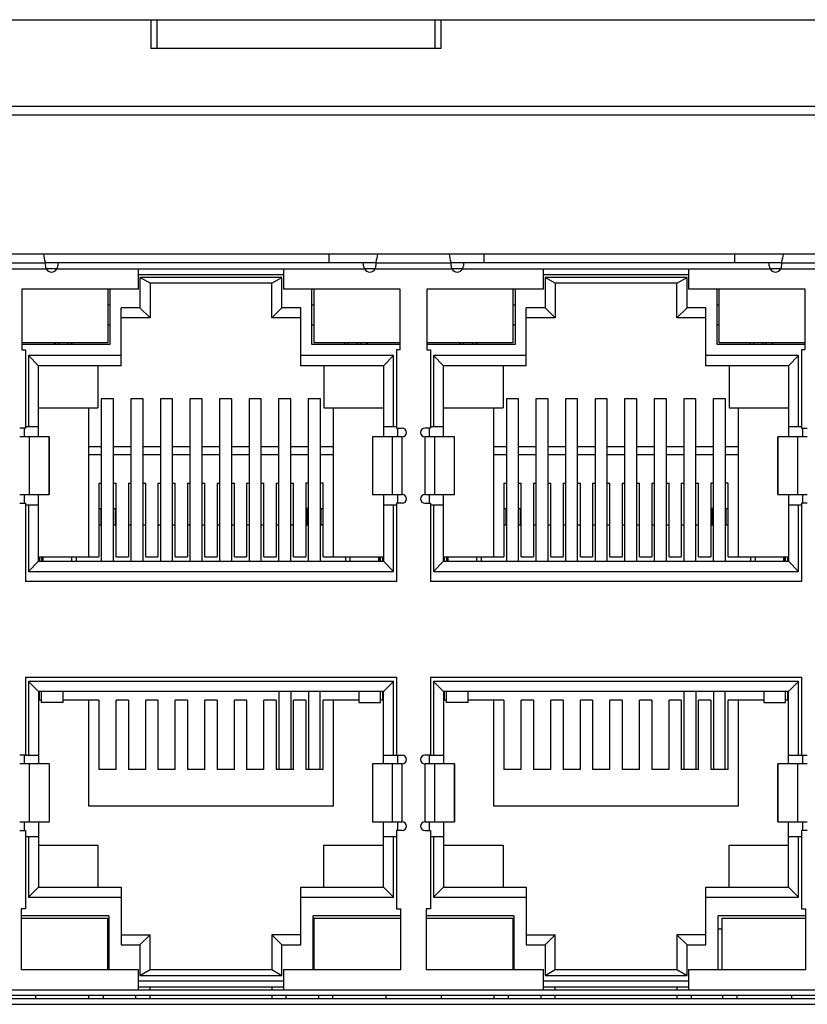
# Model space of a CAD drawing. Extents: x 879 to 1770, y -20 to 610.
# Tile 10 of 27: x 1267 to 1295, y 229 to 263. Entities that reach past the tile are written whole.
import ezdxf

# ---------------------------------------------------------------- set-up
doc = ezdxf.new("R2010")
doc.units = 0
doc.header["$LTSCALE"] = 2
doc.header["$MEASUREMENT"] = 0
for name, color, linetype in [('3991140300_CDXF_CONTIN2158', 7, 'CONTINUOUS'), ('3991140400_PDXF_CONTIN2159', 7, 'CONTINUOUS'), ('DOWN_LED_DXF_CONTINUOU2185', 7, 'CONTINUOUS'), ('DOWN_LED_LEFDXF_CONTIN2166', 7, 'CONTINUOUS'), ('DOWN_LED_LONDXF_CONTIN2187', 7, 'CONTINUOUS'), ('HSK_DXF_CONTINUOUS_LINE', 7, 'CONTINUOUS'), ('NET8-722000ADXF_CONTIN2160', 7, 'CONTINUOUS'), ('PCB-M-16P_DXF_CONTINUO2189', 7, 'CONTINUOUS'), ('RJD101_DXF_CONTINUOUS_LINE', 7, 'CONTINUOUS'), ('RJD5-20B_DXF_CONTINUOU2165', 7, 'CONTINUOUS'), ('RJD5-501_DXF_CONTINUOU2167', 7, 'CONTINUOUS'), ('RJDX-510-X1-DXF_CONTIN2169', 7, 'CONTINUOUS'), ('RJDX-512-1_DXF_CONTINU2170', 7, 'CONTINUOUS'), ('SHANGDUAN1_DXF_CONTINU2171', 7, 'CONTINUOUS'), ('SHANGDUAN2_DXF_CONTINU2172', 7, 'CONTINUOUS'), ('SHANGDUAN3_DXF_CONTINU2173', 7, 'CONTINUOUS'), ('SHANGDUAN4_DXF_CONTINU2174', 7, 'CONTINUOUS'), ('SHANGDUAN5_DXF_CONTINU2175', 7, 'CONTINUOUS'), ('SHANGDUAN6_DXF_CONTINU2177', 7, 'CONTINUOUS'), ('SHANGDUAN7_DXF_CONTINU2178', 7, 'CONTINUOUS'), ('SHANGDUAN8_DXF_CONTINU2184', 7, 'CONTINUOUS'), ('SHELL_DXF_CONTINUOUS_LINE', 7, 'CONTINUOUS'), ('UP_LED_DXF_CONTINUOUS_LINE', 7, 'CONTINUOUS'), ('UP_LED_LEFT_DXF_CONTIN2168', 7, 'CONTINUOUS')]:
    doc.layers.add(name, color=color, linetype=linetype)

msp = doc.modelspace()

# ---------------------------------------------------------------- linework, layer by layer
at = {"layer": '3991140300_CDXF_CONTIN2158', "color": 3, "linetype": 'Continuous'}
msp.add_line((1271.954, 262.542), (1281.954, 262.542), dxfattribs=at)
at = {"layer": '3991140300_CDXF_CONTIN2158', "color": 7, "linetype": 'Continuous'}
for p, q in [((1272.154, 262.542), (1272.154, 261.542)), ((1281.754, 262.542), (1281.754, 261.542))]:
    msp.add_line(p, q, dxfattribs=at)
at = {"layer": '3991140400_PDXF_CONTIN2159', "color": 7, "linetype": 'Continuous'}
for p, q in [((1232.954, 262.542), (1271.954, 262.542)), ((1271.954, 262.542), (1271.954, 261.542)), ((1281.954, 262.542), (1281.954, 261.542)), ((1281.954, 262.542), (1320.954, 262.542)), ((1281.954, 261.542), (1271.954, 261.542)), ((1331.254, 259.542), (1222.654, 259.542))]:
    msp.add_line(p, q, dxfattribs=at)
at = {"layer": 'DOWN_LED_DXF_CONTINUOU2185', "color": 7, "linetype": 'Continuous'}
for p, q in [((1291.649, 231.517), (1294.554, 231.517)), ((1291.649, 231.517), (1291.649, 229.742)), ((1291.679, 228.842), (1291.679, 228.742)), ((1292.179, 228.742), (1292.179, 228.842))]:
    msp.add_line(p, q, dxfattribs=at)
at = {"layer": 'DOWN_LED_LEFDXF_CONTIN2166', "color": 7, "linetype": 'Continuous'}
for p, q in [((1281.454, 231.517), (1284.449, 231.517)), ((1284.449, 229.742), (1284.449, 231.517)), ((1283.794, 228.742), (1283.794, 228.842)), ((1284.294, 228.742), (1284.294, 228.842))]:
    msp.add_line(p, q, dxfattribs=at)
at = {"layer": 'DOWN_LED_LONDXF_CONTIN2187', "color": 7, "linetype": 'Continuous'}
for p, q in [((1267.474, 231.517), (1270.469, 231.517)), ((1270.469, 229.742), (1270.469, 231.517)), ((1277.579, 231.517), (1277.579, 229.742)), ((1277.579, 231.517), (1280.574, 231.517)), ((1269.814, 228.742), (1269.814, 228.842)), ((1270.314, 228.742), (1270.314, 228.842)), ((1277.734, 228.842), (1277.734, 228.742)), ((1278.234, 228.742), (1278.234, 228.842))]:
    msp.add_line(p, q, dxfattribs=at)
at = {"layer": 'HSK_DXF_CONTINUOUS_LINE', "color": 7, "linetype": 'Continuous'}
for p, q in [((1278.089, 254.442), (1278.089, 254.142)), ((1283.445, 254.442), (1283.445, 254.142)), ((1292.089, 254.442), (1292.089, 254.142))]:
    msp.add_line(p, q, dxfattribs=at)
at = {"layer": 'NET8-722000ADXF_CONTIN2160', "color": 7, "linetype": 'Continuous'}
for p, q in [((1331.254, 259.242), (1222.654, 259.242)), ((1324.904, 254.442), (1237.124, 254.442)), ((1237.124, 228.542), (1324.904, 228.542))]:
    msp.add_line(p, q, dxfattribs=at)
at = {"layer": 'PCB-M-16P_DXF_CONTINUO2189', "color": 7, "linetype": 'Continuous'}
msp.add_line((1237.124, 228.742), (1324.904, 228.742), dxfattribs=at)
at = {"layer": 'RJD101_DXF_CONTINUOUS_LINE', "color": 6, "linetype": 'Continuous'}
for p, q in [((1276.368, 239.342), (1276.368, 236.649)), ((1276.788, 236.649), (1276.788, 239.342)), ((1290.348, 239.342), (1290.348, 236.649)), ((1290.768, 236.649), (1290.768, 239.342))]:
    msp.add_line(p, q, dxfattribs=at)
at = {"layer": 'RJD101_DXF_CONTINUOUS_LINE', "color": 7, "linetype": 'Continuous'}
for p, q in [((1277.389, 239.342), (1277.389, 236.649)), ((1277.787, 236.649), (1277.787, 239.342)), ((1291.369, 239.342), (1291.369, 236.649)), ((1291.767, 236.649), (1291.767, 239.342))]:
    msp.add_line(p, q, dxfattribs=at)
at = {"layer": 'RJD5-20B_DXF_CONTINUOU2165', "color": 7, "linetype": 'Continuous'}
for p, q in [((1268.723, 253.942), (1268.335, 253.942)), ((1271.524, 253.742), (1276.524, 253.742)), ((1271.574, 253.642), (1271.574, 252.592)), ((1271.924, 253.442), (1271.574, 253.642)), ((1276.474, 253.642), (1271.574, 253.642)), ((1276.124, 253.442), (1276.474, 253.642)), ((1276.474, 252.592), (1276.474, 253.642)), ((1279.692, 253.942), (1279.304, 253.942)), ((1282.723, 253.942), (1282.335, 253.942)), ((1285.504, 253.742), (1290.504, 253.742)), ((1285.554, 253.642), (1285.554, 252.592)), ((1290.454, 253.642), (1285.554, 253.642)), ((1285.904, 253.442), (1285.554, 253.642)), ((1290.104, 253.442), (1290.454, 253.642)), ((1290.454, 252.592), (1290.454, 253.642)), ((1293.692, 253.942), (1293.304, 253.942)), ((1271.924, 253.442), (1271.924, 252.242)), ((1276.124, 253.442), (1271.924, 253.442)), ((1276.124, 252.242), (1276.124, 253.442)), ((1285.904, 253.442), (1285.904, 252.242)), ((1290.104, 253.442), (1285.904, 253.442)), ((1290.104, 252.242), (1290.104, 253.442)), ((1270.549, 251.342), (1270.549, 253.242)), ((1277.499, 253.242), (1277.499, 251.342)), ((1284.529, 251.342), (1284.529, 253.242)), ((1291.479, 253.242), (1291.479, 251.342)), ((1270.474, 252.692), (1270.544, 252.692)), ((1277.504, 252.692), (1277.574, 252.692)), ((1284.454, 252.692), (1284.524, 252.692)), ((1291.484, 252.692), (1291.554, 252.692)), ((1270.924, 250.592), (1270.924, 252.592)), ((1271.574, 252.592), (1270.924, 252.592)), ((1271.574, 252.592), (1271.924, 252.242)), ((1276.124, 252.242), (1276.474, 252.592)), ((1277.124, 252.592), (1276.474, 252.592)), ((1277.124, 250.592), (1277.124, 252.592)), ((1284.904, 250.592), (1284.904, 252.592)), ((1285.554, 252.592), (1284.904, 252.592)), ((1285.554, 252.592), (1285.904, 252.242)), ((1290.104, 252.242), (1290.454, 252.592)), ((1291.104, 252.592), (1290.454, 252.592)), ((1291.104, 250.592), (1291.104, 252.592)), ((1270.544, 251.992), (1270.474, 251.992)), ((1271.924, 252.242), (1270.924, 252.242)), ((1277.124, 252.242), (1276.124, 252.242)), ((1277.574, 251.992), (1277.504, 251.992)), ((1284.524, 251.992), (1284.454, 251.992)), ((1285.904, 252.242), (1284.904, 252.242)), ((1291.104, 252.242), (1290.104, 252.242)), ((1291.554, 251.992), (1291.484, 251.992)), ((1267.494, 251.342), (1270.549, 251.342)), ((1268.604, 251.392), (1268.654, 251.342)), ((1268.654, 251.342), (1268.654, 251.392)), ((1268.774, 251.342), (1268.774, 251.392)), ((1269.074, 251.392), (1269.074, 251.342)), ((1269.194, 251.392), (1269.194, 251.342)), ((1269.244, 251.392), (1269.194, 251.342)), ((1277.499, 251.342), (1280.554, 251.342)), ((1278.654, 251.342), (1278.654, 251.392)), ((1278.774, 251.342), (1278.774, 251.392)), ((1279.074, 251.392), (1279.074, 251.342)), ((1279.194, 251.392), (1279.194, 251.342)), ((1279.394, 251.392), (1279.394, 251.342)), ((1279.444, 251.392), (1279.394, 251.342)), ((1281.474, 251.342), (1284.529, 251.342)), ((1282.584, 251.392), (1282.634, 251.342)), ((1282.634, 251.342), (1282.634, 251.392)), ((1282.754, 251.342), (1282.754, 251.392)), ((1283.054, 251.392), (1283.054, 251.342)), ((1283.174, 251.392), (1283.174, 251.342)), ((1283.224, 251.392), (1283.174, 251.342)), ((1291.479, 251.342), (1294.534, 251.342)), ((1292.634, 251.342), (1292.634, 251.392)), ((1292.754, 251.342), (1292.754, 251.392)), ((1293.054, 251.392), (1293.054, 251.342)), ((1293.174, 251.392), (1293.174, 251.342)), ((1293.374, 251.392), (1293.374, 251.342)), ((1293.424, 251.392), (1293.374, 251.342)), ((1267.724, 250.942), (1267.724, 248.492)), ((1268.074, 250.592), (1267.724, 250.942)), ((1270.924, 250.942), (1267.724, 250.942)), ((1280.324, 250.942), (1277.124, 250.942)), ((1279.974, 250.592), (1280.324, 250.942)), ((1280.324, 248.492), (1280.324, 250.942)), ((1281.704, 250.942), (1281.704, 248.492)), ((1284.904, 250.942), (1281.704, 250.942)), ((1282.054, 250.592), (1281.704, 250.942)), ((1294.304, 250.942), (1291.104, 250.942)), ((1293.954, 250.592), (1294.304, 250.942)), ((1294.304, 248.492), (1294.304, 250.942)), ((1268.074, 248.142), (1268.074, 250.592)), ((1270.924, 250.592), (1268.074, 250.592)), ((1270.124, 250.592), (1270.124, 249.142)), ((1279.974, 250.592), (1277.124, 250.592)), ((1277.924, 250.592), (1277.924, 249.142)), ((1279.974, 250.592), (1279.974, 248.142)), ((1282.054, 248.142), (1282.054, 250.592)), ((1284.904, 250.592), (1282.054, 250.592)), ((1284.104, 250.592), (1284.104, 249.142)), ((1293.954, 250.592), (1291.104, 250.592)), ((1291.904, 250.592), (1291.904, 249.142)), ((1293.954, 250.592), (1293.954, 248.142)), ((1268.074, 249.142), (1270.124, 249.142)), ((1269.794, 249.142), (1269.794, 243.992)), ((1277.924, 249.142), (1279.974, 249.142)), ((1278.254, 243.992), (1278.254, 249.142)), ((1282.054, 249.142), (1284.104, 249.142)), ((1283.774, 249.142), (1283.774, 243.992)), ((1291.904, 249.142), (1293.954, 249.142)), ((1292.234, 243.992), (1292.234, 249.142)), ((1267.574, 248.442), (1267.574, 248.142)), ((1267.624, 248.492), (1268.074, 248.492)), ((1279.974, 248.492), (1280.424, 248.492)), ((1280.474, 248.142), (1280.474, 248.442)), ((1281.554, 248.442), (1281.554, 248.142)), ((1281.604, 248.492), (1282.054, 248.492)), ((1293.954, 248.492), (1294.404, 248.492)), ((1294.454, 248.142), (1294.454, 248.442)), ((1270.239, 247.792), (1269.794, 247.792)), ((1271.259, 247.792), (1270.659, 247.792)), ((1272.279, 247.792), (1271.679, 247.792)), ((1273.299, 247.792), (1272.699, 247.792)), ((1274.319, 247.792), (1273.719, 247.792)), ((1275.339, 247.792), (1274.739, 247.792)), ((1276.359, 247.792), (1275.759, 247.792)), ((1277.379, 247.792), (1276.779, 247.792)), ((1278.254, 247.792), (1277.799, 247.792)), ((1284.219, 247.792), (1283.774, 247.792)), ((1285.239, 247.792), (1284.639, 247.792)), ((1286.259, 247.792), (1285.659, 247.792)), ((1287.279, 247.792), (1286.679, 247.792)), ((1288.299, 247.792), (1287.699, 247.792)), ((1289.319, 247.792), (1288.719, 247.792)), ((1290.339, 247.792), (1289.739, 247.792)), ((1291.359, 247.792), (1290.759, 247.792)), ((1292.234, 247.792), (1291.779, 247.792)), ((1270.239, 247.513), (1269.794, 247.513)), ((1271.259, 247.513), (1270.659, 247.513)), ((1272.279, 247.513), (1271.679, 247.513)), ((1273.299, 247.513), (1272.699, 247.513)), ((1274.319, 247.513), (1273.719, 247.513)), ((1275.339, 247.513), (1274.739, 247.513)), ((1276.359, 247.513), (1275.759, 247.513)), ((1277.379, 247.513), (1276.779, 247.513)), ((1278.254, 247.513), (1277.799, 247.513)), ((1284.219, 247.513), (1283.774, 247.513)), ((1285.239, 247.513), (1284.639, 247.513)), ((1286.259, 247.513), (1285.659, 247.513)), ((1287.279, 247.513), (1286.679, 247.513)), ((1288.299, 247.513), (1287.699, 247.513)), ((1289.319, 247.513), (1288.719, 247.513)), ((1290.339, 247.513), (1289.739, 247.513)), ((1291.359, 247.513), (1290.759, 247.513)), ((1292.234, 247.513), (1291.779, 247.513)), ((1270.154, 246.536), (1270.154, 243.992)), ((1270.154, 246.536), (1270.239, 246.536)), ((1270.659, 246.536), (1270.754, 246.536)), ((1270.754, 243.992), (1270.754, 246.536)), ((1271.174, 246.536), (1271.174, 243.992)), ((1271.174, 246.536), (1271.259, 246.536)), ((1271.679, 246.536), (1271.774, 246.536)), ((1271.774, 243.992), (1271.774, 246.536)), ((1272.194, 246.536), (1272.194, 243.992)), ((1272.194, 246.536), (1272.279, 246.536)), ((1272.699, 246.536), (1272.794, 246.536)), ((1272.794, 243.992), (1272.794, 246.536)), ((1273.214, 246.536), (1273.214, 243.992)), ((1273.214, 246.536), (1273.299, 246.536)), ((1273.719, 246.536), (1273.814, 246.536)), ((1273.814, 243.992), (1273.814, 246.536)), ((1274.234, 246.536), (1274.234, 243.992)), ((1274.234, 246.536), (1274.319, 246.536)), ((1274.739, 246.536), (1274.834, 246.536)), ((1274.834, 243.992), (1274.834, 246.536)), ((1275.254, 246.536), (1275.254, 243.992)), ((1275.254, 246.536), (1275.339, 246.536)), ((1275.759, 246.536), (1275.854, 246.536)), ((1275.854, 243.992), (1275.854, 246.536)), ((1276.274, 246.536), (1276.274, 243.992)), ((1276.274, 246.536), (1276.359, 246.536)), ((1276.779, 246.536), (1276.874, 246.536)), ((1276.874, 243.992), (1276.874, 246.536)), ((1277.294, 246.536), (1277.294, 243.992)), ((1277.379, 246.536), (1277.294, 246.536)), ((1277.894, 246.536), (1277.799, 246.536)), ((1277.894, 243.992), (1277.894, 246.536)), ((1284.134, 246.536), (1284.134, 243.992)), ((1284.134, 246.536), (1284.219, 246.536)), ((1284.639, 246.536), (1284.734, 246.536)), ((1284.734, 243.992), (1284.734, 246.536)), ((1285.154, 246.536), (1285.154, 243.992)), ((1285.154, 246.536), (1285.239, 246.536)), ((1285.659, 246.536), (1285.754, 246.536)), ((1285.754, 243.992), (1285.754, 246.536)), ((1286.174, 246.536), (1286.174, 243.992)), ((1286.174, 246.536), (1286.259, 246.536)), ((1286.679, 246.536), (1286.774, 246.536)), ((1286.774, 243.992), (1286.774, 246.536)), ((1287.194, 246.536), (1287.194, 243.992)), ((1287.194, 246.536), (1287.279, 246.536)), ((1287.699, 246.536), (1287.794, 246.536)), ((1287.794, 243.992), (1287.794, 246.536)), ((1288.214, 246.536), (1288.214, 243.992)), ((1288.214, 246.536), (1288.299, 246.536)), ((1288.719, 246.536), (1288.814, 246.536)), ((1288.814, 243.992), (1288.814, 246.536)), ((1289.234, 246.536), (1289.234, 243.992)), ((1289.234, 246.536), (1289.319, 246.536)), ((1289.739, 246.536), (1289.834, 246.536)), ((1289.834, 243.992), (1289.834, 246.536)), ((1290.254, 246.536), (1290.254, 243.992)), ((1290.254, 246.536), (1290.339, 246.536)), ((1290.759, 246.536), (1290.854, 246.536)), ((1290.854, 243.992), (1290.854, 246.536)), ((1291.274, 246.536), (1291.274, 243.992)), ((1291.359, 246.536), (1291.274, 246.536)), ((1291.874, 246.536), (1291.779, 246.536)), ((1291.874, 243.992), (1291.874, 246.536)), ((1267.574, 246.142), (1267.574, 245.842)), ((1268.074, 243.842), (1268.074, 246.142)), ((1279.974, 246.142), (1279.974, 243.842)), ((1280.474, 245.842), (1280.474, 246.142)), ((1281.554, 246.142), (1281.554, 245.842)), ((1282.054, 243.842), (1282.054, 246.142)), ((1293.954, 246.142), (1293.954, 243.842)), ((1294.454, 245.842), (1294.454, 246.142)), ((1267.624, 245.792), (1268.074, 245.792)), ((1267.724, 245.792), (1267.724, 243.492)), ((1279.974, 245.792), (1280.424, 245.792)), ((1280.324, 243.492), (1280.324, 245.792)), ((1281.604, 245.792), (1282.054, 245.792)), ((1281.704, 245.792), (1281.704, 243.492)), ((1293.954, 245.792), (1294.404, 245.792)), ((1294.304, 243.492), (1294.304, 245.792)), ((1268.074, 243.842), (1267.724, 243.492)), ((1268.074, 243.886), (1268.104, 243.886)), ((1268.074, 243.842), (1279.974, 243.842)), ((1268.104, 243.842), (1268.104, 243.992)), ((1268.104, 243.992), (1270.154, 243.992)), ((1270.754, 243.992), (1271.174, 243.992)), ((1271.774, 243.992), (1272.194, 243.992)), ((1272.794, 243.992), (1273.214, 243.992)), ((1273.814, 243.992), (1274.234, 243.992)), ((1274.834, 243.992), (1275.254, 243.992)), ((1275.854, 243.992), (1276.274, 243.992)), ((1276.874, 243.992), (1277.294, 243.992)), ((1277.894, 243.992), (1279.944, 243.992)), ((1279.944, 243.992), (1279.944, 243.842)), ((1279.944, 243.886), (1279.974, 243.886)), ((1279.974, 243.842), (1280.324, 243.492)), ((1282.054, 243.842), (1281.704, 243.492)), ((1282.054, 243.886), (1282.084, 243.886)), ((1282.054, 243.842), (1293.954, 243.842)), ((1282.084, 243.842), (1282.084, 243.992)), ((1282.084, 243.992), (1284.134, 243.992)), ((1284.734, 243.992), (1285.154, 243.992)), ((1285.754, 243.992), (1286.174, 243.992)), ((1286.774, 243.992), (1287.194, 243.992)), ((1287.794, 243.992), (1288.214, 243.992)), ((1288.814, 243.992), (1289.234, 243.992)), ((1289.834, 243.992), (1290.254, 243.992)), ((1290.854, 243.992), (1291.274, 243.992)), ((1291.874, 243.992), (1293.924, 243.992)), ((1293.924, 243.992), (1293.924, 243.842)), ((1293.924, 243.886), (1293.954, 243.886)), ((1293.954, 243.842), (1294.304, 243.492)), ((1267.724, 243.492), (1280.324, 243.492)), ((1281.704, 243.492), (1294.304, 243.492)), ((1267.724, 239.692), (1267.724, 237.142)), ((1268.074, 239.342), (1267.724, 239.692)), ((1280.324, 239.692), (1267.724, 239.692)), ((1280.324, 239.692), (1279.974, 239.342)), ((1280.324, 237.142), (1280.324, 239.692)), ((1281.704, 239.692), (1281.704, 237.142)), ((1294.304, 239.692), (1281.704, 239.692)), ((1282.054, 239.342), (1281.704, 239.692)), ((1294.304, 239.692), (1293.954, 239.342)), ((1294.304, 237.142), (1294.304, 239.692)), ((1268.074, 239.342), (1268.074, 236.842)), ((1279.974, 239.342), (1268.074, 239.342)), ((1268.104, 239.042), (1268.104, 239.342)), ((1268.174, 239.042), (1268.104, 239.042)), ((1270.154, 239.042), (1268.924, 239.042)), ((1269.794, 239.042), (1269.794, 235.392)), ((1270.154, 239.042), (1270.154, 236.649)), ((1270.754, 236.649), (1270.754, 239.042)), ((1271.174, 239.042), (1270.754, 239.042)), ((1271.174, 239.042), (1271.174, 236.649)), ((1271.774, 236.649), (1271.774, 239.042)), ((1272.194, 239.042), (1271.774, 239.042)), ((1272.194, 239.042), (1272.194, 236.649)), ((1272.794, 236.649), (1272.794, 239.042)), ((1273.214, 239.042), (1272.794, 239.042)), ((1273.214, 239.042), (1273.214, 236.649)), ((1273.814, 236.649), (1273.814, 239.042)), ((1274.234, 239.042), (1273.814, 239.042)), ((1274.234, 239.042), (1274.234, 236.649)), ((1274.834, 236.649), (1274.834, 239.042)), ((1275.254, 239.042), (1274.834, 239.042)), ((1275.254, 239.042), (1275.254, 236.649)), ((1275.854, 236.649), (1275.854, 239.042)), ((1276.274, 239.042), (1275.854, 239.042)), ((1276.274, 239.042), (1276.274, 236.649)), ((1276.874, 236.649), (1276.874, 239.042)), ((1277.294, 239.042), (1276.874, 239.042)), ((1277.294, 239.042), (1277.294, 236.649)), ((1277.894, 236.649), (1277.894, 239.042)), ((1279.124, 239.042), (1277.894, 239.042)), ((1278.254, 235.392), (1278.254, 239.042)), ((1279.944, 239.042), (1279.874, 239.042)), ((1279.944, 239.342), (1279.944, 239.042)), ((1279.974, 236.842), (1279.974, 239.342)), ((1282.054, 239.342), (1282.054, 236.842)), ((1293.954, 239.342), (1282.054, 239.342)), ((1282.084, 239.042), (1282.084, 239.342)), ((1282.154, 239.042), (1282.084, 239.042)), ((1284.134, 239.042), (1282.904, 239.042)), ((1283.774, 239.042), (1283.774, 235.392)), ((1284.134, 239.042), (1284.134, 236.649)), ((1284.734, 236.649), (1284.734, 239.042)), ((1285.154, 239.042), (1284.734, 239.042)), ((1285.154, 239.042), (1285.154, 236.649)), ((1285.754, 236.649), (1285.754, 239.042)), ((1286.174, 239.042), (1285.754, 239.042)), ((1286.174, 239.042), (1286.174, 236.649)), ((1286.774, 236.649), (1286.774, 239.042)), ((1287.194, 239.042), (1286.774, 239.042)), ((1287.194, 239.042), (1287.194, 236.649)), ((1287.794, 236.649), (1287.794, 239.042)), ((1288.214, 239.042), (1287.794, 239.042)), ((1288.214, 239.042), (1288.214, 236.649)), ((1288.814, 236.649), (1288.814, 239.042)), ((1289.234, 239.042), (1288.814, 239.042)), ((1289.234, 239.042), (1289.234, 236.649)), ((1289.834, 236.649), (1289.834, 239.042)), ((1290.254, 239.042), (1289.834, 239.042)), ((1290.254, 239.042), (1290.254, 236.649)), ((1290.854, 236.649), (1290.854, 239.042)), ((1291.274, 239.042), (1290.854, 239.042)), ((1291.274, 239.042), (1291.274, 236.649)), ((1291.874, 236.649), (1291.874, 239.042)), ((1293.104, 239.042), (1291.874, 239.042)), ((1292.234, 235.392), (1292.234, 239.042)), ((1293.924, 239.042), (1293.854, 239.042)), ((1293.924, 239.342), (1293.924, 239.042)), ((1293.954, 236.842), (1293.954, 239.342)), ((1267.574, 237.142), (1267.574, 236.842)), ((1267.624, 237.142), (1268.074, 237.142)), ((1279.974, 237.142), (1280.424, 237.142)), ((1280.474, 236.842), (1280.474, 237.142)), ((1281.554, 237.142), (1281.554, 236.842)), ((1281.604, 237.142), (1282.054, 237.142)), ((1293.954, 237.142), (1294.404, 237.142)), ((1294.454, 236.842), (1294.454, 237.142)), ((1270.754, 236.649), (1270.154, 236.649)), ((1271.774, 236.649), (1271.174, 236.649)), ((1272.794, 236.649), (1272.194, 236.649)), ((1273.814, 236.649), (1273.214, 236.649)), ((1274.834, 236.649), (1274.234, 236.649)), ((1275.854, 236.649), (1275.254, 236.649)), ((1276.874, 236.649), (1276.274, 236.649)), ((1277.894, 236.649), (1277.294, 236.649)), ((1284.734, 236.649), (1284.134, 236.649)), ((1285.754, 236.649), (1285.154, 236.649)), ((1286.774, 236.649), (1286.174, 236.649)), ((1287.794, 236.649), (1287.194, 236.649)), ((1288.814, 236.649), (1288.214, 236.649)), ((1289.834, 236.649), (1289.234, 236.649)), ((1290.854, 236.649), (1290.254, 236.649)), ((1291.874, 236.649), (1291.274, 236.649)), ((1269.794, 235.392), (1278.254, 235.392)), ((1283.774, 235.392), (1292.234, 235.392)), ((1267.574, 234.842), (1267.574, 234.542)), ((1268.074, 234.842), (1268.074, 232.592)), ((1279.974, 232.592), (1279.974, 234.842)), ((1280.474, 234.542), (1280.474, 234.842)), ((1281.554, 234.842), (1281.554, 234.542)), ((1282.054, 234.842), (1282.054, 232.592)), ((1293.954, 232.592), (1293.954, 234.842)), ((1294.454, 234.542), (1294.454, 234.842)), ((1267.624, 234.342), (1268.074, 234.342)), ((1267.724, 234.342), (1267.724, 232.242)), ((1279.974, 234.342), (1280.424, 234.342)), ((1280.324, 232.242), (1280.324, 234.342)), ((1281.604, 234.342), (1282.054, 234.342)), ((1281.704, 234.342), (1281.704, 232.242)), ((1293.954, 234.342), (1294.404, 234.342)), ((1294.304, 232.242), (1294.304, 234.342)), ((1268.074, 234.042), (1270.124, 234.042)), ((1270.124, 234.042), (1270.124, 232.592)), ((1277.924, 232.592), (1277.924, 234.042)), ((1277.924, 234.042), (1279.974, 234.042)), ((1282.054, 234.042), (1284.104, 234.042)), ((1284.104, 234.042), (1284.104, 232.592)), ((1291.904, 234.042), (1293.954, 234.042)), ((1291.904, 232.592), (1291.904, 234.042)), ((1267.724, 232.242), (1268.074, 232.592)), ((1268.074, 232.592), (1270.924, 232.592)), ((1270.924, 232.592), (1270.924, 230.592)), ((1277.124, 230.592), (1277.124, 232.592)), ((1277.124, 232.592), (1279.974, 232.592)), ((1280.324, 232.242), (1279.974, 232.592)), ((1281.704, 232.242), (1282.054, 232.592)), ((1282.054, 232.592), (1284.904, 232.592)), ((1284.904, 232.592), (1284.904, 230.592)), ((1291.104, 232.592), (1293.954, 232.592)), ((1291.104, 230.592), (1291.104, 232.592)), ((1294.304, 232.242), (1293.954, 232.592)), ((1267.724, 232.242), (1270.924, 232.242)), ((1277.124, 232.242), (1280.324, 232.242)), ((1281.704, 232.242), (1284.904, 232.242)), ((1291.104, 232.242), (1294.304, 232.242)), ((1270.499, 231.592), (1267.474, 231.592)), ((1270.499, 231.592), (1270.499, 229.742)), ((1277.549, 229.742), (1277.549, 231.592)), ((1280.574, 231.592), (1277.549, 231.592)), ((1284.479, 231.592), (1281.454, 231.592)), ((1284.479, 231.592), (1284.479, 229.742)), ((1294.554, 231.592), (1291.529, 231.592)), ((1291.529, 229.742), (1291.529, 231.592)), ((1270.469, 231.142), (1270.499, 231.142)), ((1270.924, 230.942), (1271.924, 230.942)), ((1271.924, 230.942), (1271.574, 230.592)), ((1271.924, 229.742), (1271.924, 230.942)), ((1276.124, 230.942), (1276.124, 229.742)), ((1277.124, 230.942), (1276.124, 230.942)), ((1276.474, 230.592), (1276.124, 230.942)), ((1277.549, 231.142), (1277.579, 231.142)), ((1284.479, 231.142), (1284.449, 231.142)), ((1284.904, 230.942), (1285.904, 230.942)), ((1285.904, 230.942), (1285.554, 230.592)), ((1285.904, 229.742), (1285.904, 230.942)), ((1291.104, 230.942), (1290.104, 230.942)), ((1290.104, 230.942), (1290.104, 229.742)), ((1290.454, 230.592), (1290.104, 230.942)), ((1291.649, 231.142), (1291.529, 231.142)), ((1270.924, 230.592), (1271.574, 230.592)), ((1271.574, 230.592), (1271.574, 229.542)), ((1276.474, 229.542), (1276.474, 230.592)), ((1276.474, 230.592), (1277.124, 230.592)), ((1284.904, 230.592), (1285.554, 230.592)), ((1285.554, 230.592), (1285.554, 229.542)), ((1290.454, 230.592), (1291.104, 230.592)), ((1290.454, 229.542), (1290.454, 230.592)), ((1271.574, 229.542), (1271.924, 229.742)), ((1271.574, 229.542), (1276.474, 229.542)), ((1271.924, 229.742), (1276.124, 229.742)), ((1276.124, 229.742), (1276.474, 229.542)), ((1285.554, 229.542), (1285.904, 229.742)), ((1285.554, 229.542), (1290.454, 229.542)), ((1285.904, 229.742), (1290.104, 229.742)), ((1290.104, 229.742), (1290.454, 229.542)), ((1276.524, 229.342), (1271.524, 229.342)), ((1290.504, 229.342), (1285.504, 229.342)), ((1271.424, 228.842), (1271.424, 228.742)), ((1271.524, 229.142), (1276.524, 229.142)), ((1271.924, 229.042), (1271.924, 229.142)), ((1271.924, 228.742), (1271.924, 228.842)), ((1276.124, 229.142), (1276.124, 229.042)), ((1276.124, 228.842), (1276.124, 228.742)), ((1276.624, 228.742), (1276.624, 228.842)), ((1285.404, 228.842), (1285.404, 228.742)), ((1285.504, 229.142), (1290.504, 229.142)), ((1285.904, 229.042), (1285.904, 229.142)), ((1285.904, 228.742), (1285.904, 228.842)), ((1290.104, 229.142), (1290.104, 229.042)), ((1290.104, 228.842), (1290.104, 228.742)), ((1290.604, 228.742), (1290.604, 228.842))]:
    msp.add_line(p, q, dxfattribs=at)
at = {"layer": 'RJD5-501_DXF_CONTINUOU2167', "color": 6, "linetype": 'Continuous'}
for p, q in [((1268.174, 238.962), (1268.174, 239.342)), ((1268.924, 238.962), (1268.924, 239.342)), ((1279.124, 239.342), (1279.124, 238.962)), ((1279.874, 238.962), (1279.874, 239.342)), ((1282.154, 238.962), (1282.154, 239.342)), ((1282.904, 238.962), (1282.904, 239.342)), ((1293.104, 239.342), (1293.104, 238.962)), ((1293.854, 238.962), (1293.854, 239.342)), ((1268.924, 238.962), (1268.174, 238.962)), ((1279.124, 238.962), (1279.874, 238.962)), ((1282.904, 238.962), (1282.154, 238.962)), ((1293.104, 238.962), (1293.854, 238.962))]:
    msp.add_line(p, q, dxfattribs=at)
at = {"layer": 'RJDX-510-X1-DXF_CONTIN2169', "color": 7, "linetype": 'Continuous'}
for p, q in [((1270.239, 245.092), (1270.154, 245.092)), ((1270.754, 245.092), (1270.659, 245.092)), ((1271.259, 245.092), (1271.174, 245.092)), ((1271.774, 245.092), (1271.679, 245.092)), ((1272.279, 245.092), (1272.194, 245.092)), ((1272.794, 245.092), (1272.699, 245.092)), ((1273.299, 245.092), (1273.214, 245.092)), ((1273.814, 245.092), (1273.719, 245.092)), ((1274.319, 245.092), (1274.234, 245.092)), ((1274.834, 245.092), (1274.739, 245.092)), ((1275.339, 245.092), (1275.254, 245.092)), ((1275.854, 245.092), (1275.759, 245.092)), ((1276.359, 245.092), (1276.274, 245.092)), ((1276.874, 245.092), (1276.779, 245.092)), ((1277.379, 245.092), (1277.294, 245.092)), ((1277.894, 245.092), (1277.799, 245.092)), ((1284.219, 245.092), (1284.134, 245.092)), ((1284.734, 245.092), (1284.639, 245.092)), ((1285.239, 245.092), (1285.154, 245.092)), ((1285.754, 245.092), (1285.659, 245.092)), ((1286.259, 245.092), (1286.174, 245.092)), ((1286.774, 245.092), (1286.679, 245.092)), ((1287.279, 245.092), (1287.194, 245.092)), ((1287.794, 245.092), (1287.699, 245.092)), ((1288.299, 245.092), (1288.214, 245.092)), ((1288.814, 245.092), (1288.719, 245.092)), ((1289.319, 245.092), (1289.234, 245.092)), ((1289.834, 245.092), (1289.739, 245.092)), ((1290.339, 245.092), (1290.254, 245.092)), ((1290.854, 245.092), (1290.759, 245.092)), ((1291.359, 245.092), (1291.274, 245.092)), ((1291.874, 245.092), (1291.779, 245.092)), ((1268.204, 243.842), (1268.204, 243.992)), ((1269.384, 243.842), (1269.384, 243.992)), ((1278.664, 243.992), (1278.664, 243.842)), ((1279.844, 243.842), (1279.844, 243.992)), ((1282.184, 243.842), (1282.184, 243.992)), ((1283.364, 243.842), (1283.364, 243.992)), ((1292.644, 243.992), (1292.644, 243.842)), ((1293.824, 243.842), (1293.824, 243.992))]:
    msp.add_line(p, q, dxfattribs=at)
at = {"layer": 'RJDX-512-1_DXF_CONTINU2170', "color": 7, "linetype": 'Continuous'}
for p, q in [((1268.219, 243.992), (1268.219, 243.842)), ((1269.219, 243.842), (1269.219, 243.992)), ((1278.819, 243.992), (1278.819, 243.842)), ((1279.819, 243.842), (1279.819, 243.992)), ((1282.199, 243.992), (1282.199, 243.842)), ((1283.199, 243.842), (1283.199, 243.992)), ((1292.799, 243.992), (1292.799, 243.842)), ((1293.799, 243.842), (1293.799, 243.992))]:
    msp.add_line(p, q, dxfattribs=at)
at = {"layer": 'SHANGDUAN1_DXF_CONTINU2171', "color": 7, "linetype": 'Continuous'}
for p, q in [((1270.239, 249.455), (1270.239, 243.842)), ((1270.659, 249.455), (1270.239, 249.455)), ((1270.659, 243.842), (1270.659, 249.455)), ((1284.219, 249.455), (1284.219, 243.842)), ((1284.639, 249.455), (1284.219, 249.455)), ((1284.639, 243.842), (1284.639, 249.455))]:
    msp.add_line(p, q, dxfattribs=at)
at = {"layer": 'SHANGDUAN2_DXF_CONTINU2172', "color": 7, "linetype": 'Continuous'}
for p, q in [((1271.259, 249.455), (1271.259, 243.842)), ((1271.679, 249.455), (1271.259, 249.455)), ((1271.679, 243.842), (1271.679, 249.455)), ((1285.239, 249.455), (1285.239, 243.842)), ((1285.659, 249.455), (1285.239, 249.455)), ((1285.659, 243.842), (1285.659, 249.455))]:
    msp.add_line(p, q, dxfattribs=at)
at = {"layer": 'SHANGDUAN3_DXF_CONTINU2173', "color": 7, "linetype": 'Continuous'}
for p, q in [((1272.279, 249.455), (1272.279, 243.842)), ((1272.699, 249.455), (1272.279, 249.455)), ((1272.699, 243.842), (1272.699, 249.455)), ((1286.259, 249.455), (1286.259, 243.842)), ((1286.679, 249.455), (1286.259, 249.455)), ((1286.679, 243.842), (1286.679, 249.455))]:
    msp.add_line(p, q, dxfattribs=at)
at = {"layer": 'SHANGDUAN4_DXF_CONTINU2174', "color": 7, "linetype": 'Continuous'}
for p, q in [((1273.299, 249.455), (1273.299, 243.842)), ((1273.719, 249.455), (1273.299, 249.455)), ((1273.719, 243.842), (1273.719, 249.455)), ((1287.279, 249.455), (1287.279, 243.842)), ((1287.699, 249.455), (1287.279, 249.455)), ((1287.699, 243.842), (1287.699, 249.455))]:
    msp.add_line(p, q, dxfattribs=at)
at = {"layer": 'SHANGDUAN5_DXF_CONTINU2175', "color": 7, "linetype": 'Continuous'}
for p, q in [((1274.319, 249.455), (1274.319, 243.842)), ((1274.739, 249.455), (1274.319, 249.455)), ((1274.739, 243.842), (1274.739, 249.455)), ((1288.299, 249.455), (1288.299, 243.842)), ((1288.719, 249.455), (1288.299, 249.455)), ((1288.719, 243.842), (1288.719, 249.455))]:
    msp.add_line(p, q, dxfattribs=at)
at = {"layer": 'SHANGDUAN6_DXF_CONTINU2177', "color": 7, "linetype": 'Continuous'}
for p, q in [((1275.339, 249.455), (1275.339, 243.842)), ((1275.759, 249.455), (1275.339, 249.455)), ((1275.759, 243.842), (1275.759, 249.455)), ((1289.319, 249.455), (1289.319, 243.842)), ((1289.739, 249.455), (1289.319, 249.455)), ((1289.739, 243.842), (1289.739, 249.455))]:
    msp.add_line(p, q, dxfattribs=at)
at = {"layer": 'SHANGDUAN7_DXF_CONTINU2178', "color": 7, "linetype": 'Continuous'}
for p, q in [((1276.359, 249.455), (1276.359, 243.842)), ((1276.779, 249.455), (1276.359, 249.455)), ((1276.779, 243.842), (1276.779, 249.455)), ((1290.339, 249.455), (1290.339, 243.842)), ((1290.759, 249.455), (1290.339, 249.455)), ((1290.759, 243.842), (1290.759, 249.455))]:
    msp.add_line(p, q, dxfattribs=at)
at = {"layer": 'SHANGDUAN8_DXF_CONTINU2184', "color": 7, "linetype": 'Continuous'}
for p, q in [((1277.379, 249.455), (1277.379, 243.842)), ((1277.799, 249.455), (1277.379, 249.455)), ((1277.799, 243.842), (1277.799, 249.455)), ((1291.359, 249.455), (1291.359, 243.842)), ((1291.779, 249.455), (1291.359, 249.455)), ((1291.779, 243.842), (1291.779, 249.455))]:
    msp.add_line(p, q, dxfattribs=at)
at = {"layer": 'SHELL_DXF_CONTINUOUS_LINE', "color": 7, "linetype": 'Continuous'}
for p, q in [((1265.714, 254.142), (1268.314, 254.142)), ((1279.714, 254.142), (1282.314, 254.142)), ((1293.714, 254.142), (1296.314, 254.142))]:
    msp.add_line(p, q, dxfattribs=at)
at = {"layer": 'SHELL_DXF_CONTINUOUS_LINE', "color": 6, "linetype": 'Continuous'}
for p, q in [((1268.311, 254.049), (1268.314, 254.142)), ((1279.714, 254.142), (1268.314, 254.142)), ((1268.739, 254.142), (1268.739, 254.042)), ((1279.289, 254.042), (1279.289, 254.142)), ((1279.714, 254.142), (1279.716, 254.049)), ((1282.311, 254.049), (1282.314, 254.142)), ((1293.714, 254.142), (1282.314, 254.142)), ((1282.739, 254.142), (1282.739, 254.042)), ((1293.289, 254.042), (1293.289, 254.142)), ((1293.714, 254.142), (1293.716, 254.049)), ((1265.692, 253.942), (1268.335, 253.942)), ((1268.714, 253.942), (1279.313, 253.942)), ((1271.524, 253.242), (1271.524, 253.942)), ((1276.524, 253.942), (1276.524, 253.242)), ((1279.692, 253.942), (1282.335, 253.942)), ((1282.714, 253.942), (1293.313, 253.942)), ((1285.504, 253.242), (1285.504, 253.942)), ((1290.504, 253.942), (1290.504, 253.242)), ((1293.692, 253.942), (1296.335, 253.942)), ((1267.494, 253.242), (1267.494, 251.142)), ((1271.524, 253.242), (1267.494, 253.242)), ((1280.554, 253.242), (1276.524, 253.242)), ((1280.554, 251.142), (1280.554, 253.242)), ((1281.474, 253.242), (1281.474, 251.142)), ((1285.504, 253.242), (1281.474, 253.242)), ((1294.534, 253.242), (1290.504, 253.242)), ((1294.534, 251.142), (1294.534, 253.242)), ((1267.494, 251.142), (1267.624, 251.142)), ((1267.624, 251.142), (1267.624, 248.442)), ((1280.424, 251.142), (1280.424, 248.442)), ((1280.554, 251.142), (1280.424, 251.142)), ((1281.474, 251.142), (1281.604, 251.142)), ((1281.604, 251.142), (1281.604, 248.442)), ((1294.404, 251.142), (1294.404, 248.442)), ((1294.534, 251.142), (1294.404, 251.142)), ((1267.624, 248.442), (1267.424, 248.442)), ((1280.424, 248.442), (1280.624, 248.442)), ((1281.604, 248.442), (1281.404, 248.442)), ((1294.404, 248.442), (1294.604, 248.442)), ((1268.443, 248.142), (1267.424, 248.142)), ((1267.765, 246.142), (1267.765, 248.142)), ((1268.435, 248.142), (1268.435, 246.142)), ((1268.443, 246.142), (1268.443, 248.142)), ((1279.604, 248.142), (1279.604, 246.142)), ((1280.624, 248.142), (1279.604, 248.142)), ((1279.612, 246.142), (1279.612, 248.142)), ((1280.282, 248.142), (1280.282, 246.142)), ((1280.624, 246.142), (1280.624, 248.142)), ((1281.404, 248.142), (1281.404, 246.142)), ((1282.423, 248.142), (1281.404, 248.142)), ((1281.745, 246.142), (1281.745, 248.142)), ((1282.415, 248.142), (1282.415, 246.142)), ((1282.423, 246.142), (1282.423, 248.142)), ((1293.584, 248.142), (1293.584, 246.142)), ((1294.604, 248.142), (1293.584, 248.142)), ((1293.592, 246.142), (1293.592, 248.142)), ((1294.262, 248.142), (1294.262, 246.142)), ((1267.424, 246.142), (1268.443, 246.142)), ((1267.424, 245.842), (1267.624, 245.842)), ((1267.624, 245.842), (1267.624, 243.142)), ((1279.604, 246.142), (1280.624, 246.142)), ((1280.424, 245.842), (1280.424, 243.142)), ((1280.624, 245.842), (1280.424, 245.842)), ((1281.404, 246.142), (1282.423, 246.142)), ((1281.404, 245.842), (1281.604, 245.842)), ((1281.604, 245.842), (1281.604, 243.142)), ((1293.584, 246.142), (1294.604, 246.142)), ((1294.404, 245.842), (1294.404, 243.142)), ((1294.604, 245.842), (1294.404, 245.842)), ((1280.424, 243.142), (1267.624, 243.142)), ((1294.404, 243.142), (1281.604, 243.142)), ((1267.624, 239.842), (1267.624, 237.142)), ((1267.624, 239.842), (1280.424, 239.842)), ((1280.424, 239.842), (1280.424, 237.142)), ((1281.604, 239.842), (1281.604, 237.142)), ((1281.604, 239.842), (1294.404, 239.842)), ((1294.404, 239.842), (1294.404, 237.142)), ((1267.624, 237.142), (1267.424, 237.142)), ((1280.424, 237.142), (1280.624, 237.142)), ((1281.604, 237.142), (1281.404, 237.142)), ((1294.404, 237.142), (1294.604, 237.142)), ((1268.443, 236.842), (1267.424, 236.842)), ((1267.765, 234.842), (1267.765, 236.842)), ((1268.435, 236.842), (1268.435, 234.842)), ((1268.443, 236.842), (1268.443, 234.842)), ((1279.604, 236.842), (1279.604, 234.842)), ((1280.624, 236.842), (1279.604, 236.842)), ((1279.612, 234.842), (1279.612, 236.842)), ((1280.282, 236.842), (1280.282, 234.842)), ((1280.624, 234.842), (1280.624, 236.842)), ((1281.404, 236.842), (1281.404, 234.842)), ((1282.423, 236.842), (1281.404, 236.842)), ((1281.745, 234.842), (1281.745, 236.842)), ((1282.415, 236.842), (1282.415, 234.842)), ((1282.423, 236.842), (1282.423, 234.842)), ((1294.604, 236.842), (1293.584, 236.842)), ((1293.584, 236.842), (1293.584, 234.842)), ((1293.592, 234.842), (1293.592, 236.842)), ((1294.262, 236.842), (1294.262, 234.842)), ((1267.424, 234.842), (1268.443, 234.842)), ((1279.604, 234.842), (1280.624, 234.842)), ((1281.404, 234.842), (1282.423, 234.842)), ((1293.584, 234.842), (1294.604, 234.842)), ((1267.424, 234.542), (1267.624, 234.542)), ((1267.624, 234.542), (1267.624, 231.842)), ((1280.424, 234.542), (1280.424, 231.842)), ((1280.624, 234.542), (1280.424, 234.542)), ((1281.404, 234.542), (1281.604, 234.542)), ((1281.604, 234.542), (1281.604, 231.842)), ((1294.604, 234.542), (1294.404, 234.542)), ((1294.404, 234.542), (1294.404, 231.842)), ((1267.474, 231.842), (1267.474, 229.742)), ((1267.624, 231.842), (1267.474, 231.842)), ((1280.424, 231.842), (1280.574, 231.842)), ((1280.574, 229.742), (1280.574, 231.842)), ((1281.454, 231.842), (1281.454, 229.742)), ((1281.604, 231.842), (1281.454, 231.842)), ((1294.404, 231.842), (1294.554, 231.842)), ((1294.554, 229.742), (1294.554, 231.842)), ((1267.474, 229.742), (1271.524, 229.742)), ((1271.524, 229.042), (1271.524, 229.742)), ((1276.524, 229.742), (1276.524, 229.042)), ((1276.524, 229.742), (1280.574, 229.742)), ((1281.454, 229.742), (1285.504, 229.742)), ((1285.504, 229.042), (1285.504, 229.742)), ((1290.504, 229.742), (1294.554, 229.742)), ((1290.504, 229.742), (1290.504, 229.042)), ((1237.424, 229.042), (1324.604, 229.042)), ((1324.154, 228.842), (1237.874, 228.842)), ((1267.964, 228.842), (1267.964, 228.742)), ((1280.064, 228.842), (1280.064, 228.742)), ((1281.964, 228.842), (1281.964, 228.742)), ((1294.064, 228.842), (1294.064, 228.742))]:
    msp.add_line(p, q, dxfattribs=at)
at = {"layer": 'SHELL_DXF_CONTINUOUS_LINE', "color": 7, "linetype": 'Continuous'}
for centre, radius, start, end in [((1260.711, 252.727), 7.733, 10.7037, 12.8167), ((1287.331, 252.724), 7.749, 167.1857, 169.2947), ((1274.711, 252.727), 7.733, 10.7037, 12.8167), ((1301.331, 252.724), 7.749, 167.1857, 169.2947), ((1258.722, 252.339), 9.759, 10.6444, 10.7714), ((1289.273, 252.345), 9.727, 169.2285, 169.3556), ((1272.722, 252.339), 9.759, 10.6444, 10.7714), ((1303.273, 252.345), 9.727, 169.2285, 169.3556)]:
    msp.add_arc(centre, radius, start, end, dxfattribs=at)
at = {"layer": 'SHELL_DXF_CONTINUOUS_LINE', "color": 6, "linetype": 'Continuous'}
for centre, radius, start, end in [((1268.525, 254.042), 0.214, 178.2078, 360), ((1279.503, 254.042), 0.214, 180, 1.7922), ((1282.525, 254.042), 0.214, 178.2078, 360), ((1293.503, 254.042), 0.214, 180, 1.7922), ((1280.624, 248.292), 0.15, 270, 90), ((1281.404, 248.292), 0.15, 90, 270), ((1280.624, 245.992), 0.15, 270, 90), ((1281.404, 245.992), 0.15, 90, 270), ((1280.624, 236.992), 0.15, 270, 90), ((1281.404, 236.992), 0.15, 90, 270), ((1280.624, 234.692), 0.15, 270, 90), ((1281.404, 234.692), 0.15, 90, 270)]:
    msp.add_arc(centre, radius, start, end, dxfattribs=at)
at = {"layer": 'UP_LED_DXF_CONTINUOUS_LINE', "color": 7, "linetype": 'Continuous'}
for p, q in [((1277.574, 253.242), (1277.574, 251.392)), ((1291.554, 253.242), (1291.554, 251.392)), ((1277.574, 251.392), (1280.554, 251.392)), ((1291.554, 251.392), (1294.534, 251.392)), ((1277.329, 245.662), (1277.329, 245.092)), ((1277.379, 245.662), (1277.329, 245.662)), ((1277.829, 245.092), (1277.829, 245.662)), ((1277.829, 245.662), (1277.894, 245.662)), ((1291.309, 245.662), (1291.309, 245.092)), ((1291.359, 245.662), (1291.309, 245.662)), ((1291.809, 245.092), (1291.809, 245.662)), ((1291.809, 245.662), (1291.874, 245.662)), ((1279.869, 243.842), (1279.869, 243.992)), ((1293.849, 243.842), (1293.849, 243.992))]:
    msp.add_line(p, q, dxfattribs=at)
at = {"layer": 'UP_LED_LEFT_DXF_CONTIN2168', "color": 7, "linetype": 'Continuous'}
for p, q in [((1270.474, 251.392), (1270.474, 253.242)), ((1284.454, 251.392), (1284.454, 253.242)), ((1267.494, 251.392), (1270.474, 251.392)), ((1281.474, 251.392), (1284.454, 251.392)), ((1270.154, 245.662), (1270.219, 245.662)), ((1270.219, 245.662), (1270.219, 245.092)), ((1270.659, 245.662), (1270.719, 245.662)), ((1270.719, 245.662), (1270.719, 245.092)), ((1284.134, 245.662), (1284.199, 245.662)), ((1284.199, 245.662), (1284.199, 245.092)), ((1284.639, 245.662), (1284.699, 245.662)), ((1284.699, 245.662), (1284.699, 245.092)), ((1268.179, 243.842), (1268.179, 243.992)), ((1282.159, 243.842), (1282.159, 243.992))]:
    msp.add_line(p, q, dxfattribs=at)

doc.saveas('drawing.dxf')
